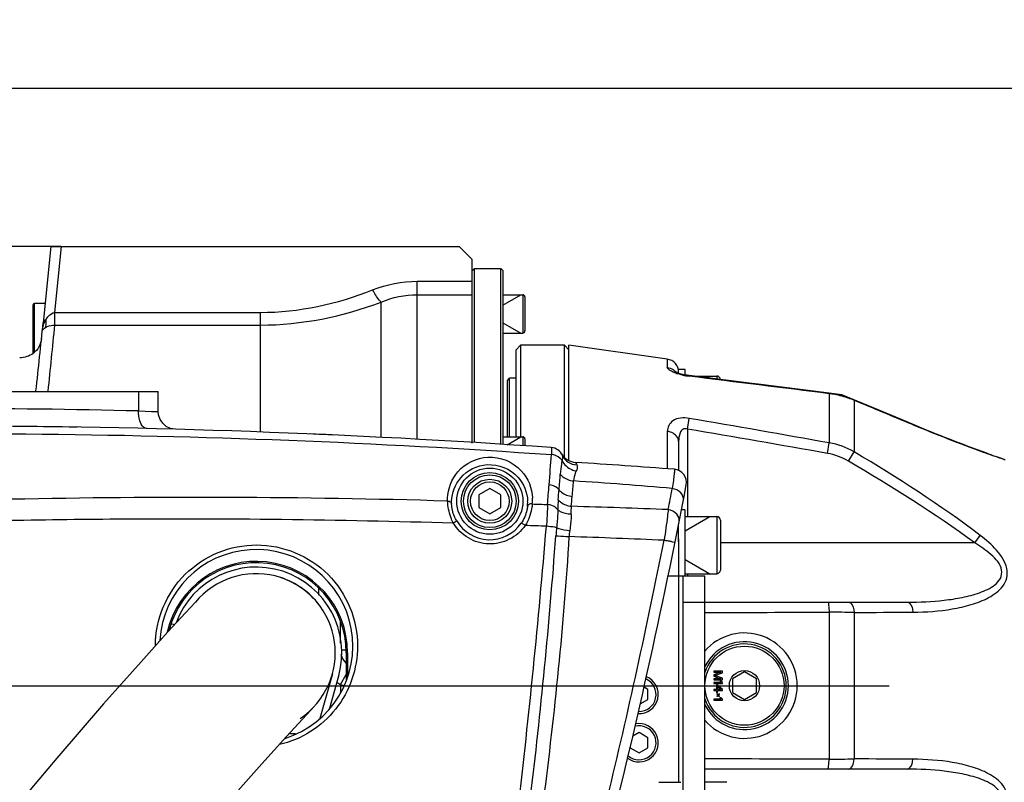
# Model space of a CAD drawing. Header units: millimetres. Extents: x 0 to 11890, y 0 to 8410.
# Tile 121 of 130: x 6843 to 7067, y 5982 to 6156. Entities that reach past the tile are written whole.
import ezdxf

# ---------------------------------------------------------------- set-up
doc = ezdxf.new("R2010")
doc.units = ezdxf.units.MM
doc.header["$LTSCALE"] = 653.95
doc.linetypes.add('CENTER', pattern=[0.6, 0.375, -0.075, 0.075, -0.075])
doc.layers.get('0').update_dxf_attribs({"linetype": 'CONTINUOUS'})
for name, color, linetype in [('204101000064_DXF_AXIS', 7, 'CONTINUOUS'), ('304102000018DXF_CONTINUOUS_LINE', 7, 'CONTINUOUS'), ('304102000019DXF_CONTINUOUS_LINE', 7, 'CONTINUOUS'), ('304102000094DXF_CONTINUOUS_LINE', 7, 'CONTINUOUS'), ('304104000095DXF_CONTINUOUS_LINE', 7, 'CONTINUOUS'), ('304104000569DXF_CONTINUOUS_LINE', 7, 'CONTINUOUS'), ('304104000634DXF_CONTINUOUS_LINE', 7, 'CONTINUOUS'), ('304104000734DXF_CONTINUOUS_LINE', 7, 'CONTINUOUS'), ('304105000090DXF_CONTINUOUS_LINE', 7, 'CONTINUOUS'), ('304105000409DXF_CONTINUOUS_LINE', 7, 'CONTINUOUS'), ('304109000016DXF_CONTINUOUS_LINE', 7, 'CONTINUOUS'), ('501023000062DXF_CONTINUOUS_LINE', 7, 'CONTINUOUS'), ('501023000067DXF_CONTINUOUS_LINE', 7, 'CONTINUOUS'), ('501023000089DXF_CONTINUOUS_LINE', 7, 'CONTINUOUS'), ('501023000104DXF_CONTINUOUS_LINE', 7, 'CONTINUOUS'), ('504001000008DXF_CONTINUOUS_LINE', 7, 'CONTINUOUS'), ('504021000002DXF_CONTINUOUS_LINE', 7, 'CONTINUOUS'), ('604007000009DXF_CONTINUOUS_LINE', 7, 'CONTINUOUS'), ('626001000001DXF_CONTINUOUS_LINE', 7, 'CONTINUOUS'), ('JISHUZILIAO_DXF_DIMENSION', 7, 'CONTINUOUS'), ('R12-1700-BENDXF_CONTINUOUS_LINE', 7, 'CONTINUOUS'), ('R12-1700-XIADXF_CONTINUOUS_LINE', 7, 'CONTINUOUS')]:
    doc.layers.add(name, color=color, linetype=linetype)
doc.styles.get("Standard").update_dxf_attribs({"font": 'txt', "width": 0.7})
doc.dimstyles.new('DIMSTYLE_10', dxfattribs={"dimtxt": 85, "dimasz": 60, "dimexe": 1, "dimexo": 0, "dimgap": 2.125, "dimtad": 0, "dimtih": 1, "dimtoh": 1, "dimdec": 1, "dimdsep": 46, "dimtxsty": 'Standard', "dimblk": '_FILLED', "dimblk1": '_FILLED', "dimblk2": '_FILLED', "dimcen": 0.09, "dimclrt": 5, "dimazin": 2, "dimtp": 1.2, "dimtm": 1.2, "dimtfac": 1, "dimtdec": 1, "dimtofl": 0, "dimtmove": 0, "dimatfit": 3, "dimldrblk": '_FILLED', "dimfxl": 1, "dimtolj": 1, "dimarcsym": 0})
doc.dimstyles.new('DIMSTYLE_13', dxfattribs={"dimtxt": 85, "dimasz": 60, "dimexe": 1, "dimexo": 0, "dimgap": 2.125, "dimtad": 0, "dimtih": 1, "dimtoh": 1, "dimdec": 1, "dimdsep": 46, "dimtxsty": 'Standard', "dimblk": '_FILLED', "dimblk1": '_FILLED', "dimblk2": '_FILLED', "dimcen": 0.09, "dimclrt": 5, "dimazin": 2, "dimtp": 2, "dimtm": 2, "dimtfac": 1, "dimtdec": 1, "dimtofl": 0, "dimtmove": 0, "dimatfit": 3, "dimldrblk": '_FILLED', "dimfxl": 1, "dimtolj": 1, "dimarcsym": 0})
doc.dimstyles.new('DIMSTYLE_14', dxfattribs={"dimtxt": 85, "dimasz": 60, "dimexe": 1, "dimexo": 0, "dimgap": 2.125, "dimtad": 1, "dimdsep": 46, "dimtxsty": 'Standard', "dimblk": '_FILLED', "dimblk1": '_FILLED', "dimblk2": '_FILLED', "dimcen": 0.09, "dimclrt": 5, "dimazin": 2, "dimtp": 0.8, "dimtm": 0.8, "dimtfac": 1, "dimtofl": 0, "dimtmove": 0, "dimatfit": 3, "dimldrblk": '_FILLED', "dimfxl": 1, "dimtolj": 1, "dimarcsym": 0})
doc.dimstyles.new('DIMSTYLE_15', dxfattribs={"dimtxt": 85, "dimasz": 60, "dimexe": 1, "dimexo": 0, "dimgap": 2.125, "dimtad": 1, "dimdsep": 46, "dimtxsty": 'Standard', "dimblk": '_FILLED', "dimblk1": '_FILLED', "dimblk2": '_FILLED', "dimcen": 0.09, "dimclrt": 5, "dimazin": 2, "dimtp": 1.2, "dimtm": 1.2, "dimtfac": 1, "dimtofl": 0, "dimtmove": 0, "dimatfit": 3, "dimldrblk": '_FILLED', "dimfxl": 1, "dimtolj": 1, "dimarcsym": 0})
doc.dimstyles.new('DIMSTYLE_16', dxfattribs={"dimtxt": 85, "dimasz": 60, "dimexe": 1, "dimexo": 0, "dimgap": 2.125, "dimtad": 1, "dimdec": 1, "dimdsep": 46, "dimtxsty": 'Standard', "dimblk": '_FILLED', "dimblk1": '_FILLED', "dimblk2": '_FILLED', "dimcen": 0.09, "dimclrt": 5, "dimazin": 2, "dimtp": 2, "dimtm": 2, "dimtfac": 1, "dimtdec": 1, "dimtofl": 0, "dimtmove": 0, "dimatfit": 3, "dimldrblk": '_FILLED', "dimfxl": 1, "dimtolj": 1, "dimarcsym": 0})

# ---------------------------------------------------------------- blocks, each defined once
blk = doc.blocks.new('*D16')
at = {"layer": 'JISHUZILIAO_DXF_DIMENSION', "color": 2, "linetype": 'Continuous', "transparency": 16777216}
blk.add_line((8315.8, 5042.3), (8315.8, 6825), dxfattribs=at)
blk = doc.blocks.new('_FILLED')
at = {"color": 0, "linetype": 'ByBlock'}
blk.add_solid([(0, 0), (-1, 0.1667), (-1, -0.1667)], dxfattribs=at)
blk = doc.blocks.new('*D25')
at = {"layer": 'JISHUZILIAO_DXF_DIMENSION', "color": 2, "linetype": 'Continuous', "transparency": 16777216}
blk.add_line((6713.72, 6644.39), (8833.8, 6644.39), dxfattribs=at)
blk = doc.blocks.new('*D29')
at = {"layer": 'JISHUZILIAO_DXF_DIMENSION', "color": 2, "linetype": 'Continuous', "transparency": 16777216}
for p, q in [((6852.12, 6104.3), (5782.02, 6104.3)), ((5792.02, 6104.3), (5792.02, 5345.8)), ((5792.02, 4587.3), (5792.02, 5345.8)), ((6391.87, 4587.3), (5782.02, 4587.3))]:
    blk.add_line(p, q, dxfattribs=at)
at = {"layer": 'JISHUZILIAO_DXF_DIMENSION', "color": 2, "linetype": 'Continuous', "transparency": 16777216, "xscale": 60, "yscale": 60, "zscale": 60}
for p, rotation in [((5792.02, 6104.3), 90), ((5792.02, 4587.3), 270)]:
    blk.add_blockref('_FILLED', p, dxfattribs=dict(at, rotation=rotation))
blk = doc.blocks.new('*D30')
at = {"layer": 'JISHUZILIAO_DXF_DIMENSION', "color": 2, "linetype": 'Continuous', "transparency": 16777216}
for p, q in [((6713.72, 6644.39), (9410.99, 6644.39)), ((9400.99, 6644.39), (9400.99, 5077.9)), ((9400.99, 3511.42), (9400.99, 5077.9)), ((7034.91, 3511.42), (9410.99, 3511.42))]:
    blk.add_line(p, q, dxfattribs=at)
at = {"layer": 'JISHUZILIAO_DXF_DIMENSION', "color": 2, "linetype": 'Continuous', "transparency": 16777216, "xscale": 60, "yscale": 60, "zscale": 60}
for p, rotation in [((9400.99, 6644.39), 90), ((9400.99, 3511.42), 270)]:
    blk.add_blockref('_FILLED', p, dxfattribs=dict(at, rotation=rotation))
blk = doc.blocks.new('*D32')
at = {"layer": 'JISHUZILIAO_DXF_DIMENSION', "color": 2, "linetype": 'Continuous', "transparency": 16777216}
for p, q in [((6713.72, 5842.3), (6713.72, 6150.34)), ((7531.22, 6004.3), (7531.22, 6150.34)), ((6713.72, 6140.34), (7122.47, 6140.34)), ((7531.22, 6140.34), (7122.47, 6140.34))]:
    blk.add_line(p, q, dxfattribs=at)
at = {"layer": 'JISHUZILIAO_DXF_DIMENSION', "color": 2, "linetype": 'Continuous', "transparency": 16777216, "xscale": 60, "yscale": 60, "zscale": 60, "rotation": 180}
blk.add_blockref('_FILLED', (6713.72, 6140.34), dxfattribs=at)
at = {"layer": 'JISHUZILIAO_DXF_DIMENSION', "color": 2, "linetype": 'Continuous', "transparency": 16777216, "xscale": 60, "yscale": 60, "zscale": 60}
blk.add_blockref('_FILLED', (7531.22, 6140.34), dxfattribs=at)

msp = doc.modelspace()

# ---------------------------------------------------------------- linework, layer by layer
at = {"color": 2, "linetype": 'Continuous'}
msp.add_arc((6713.715, 5042.3), 1602.087, 295, 180, dxfattribs=at)
at = {"layer": '204101000064_DXF_AXIS', "color": 7, "linetype": 'CENTER'}
msp.add_line((6795.436, 6004.3), (7510.033, 6004.3), dxfattribs=at)
at = {"layer": '304102000018DXF_CONTINUOUS_LINE', "color": 7, "linetype": 'Continuous'}
for p, q in [((6807.715, 6071.3), (6874.213, 6071.3)), ((6874.213, 6066.678), (6874.213, 6071.3)), ((6966.07, 6057.064), (6966.088, 6057.034))]:
    msp.add_line(p, q, dxfattribs=at)
at = {"layer": '304102000018DXF_CONTINUOUS_LINE', "color": 9, "linetype": 'Continuous'}
for p, q in [((6869.713, 6071.3), (6869.713, 6066.845)), ((6869.713, 6066.845), (6871.192, 6066.792)), ((6869.713, 6066.845), (6874.213, 6066.678))]:
    msp.add_line(p, q, dxfattribs=at)
msp.add_lwpolyline([(6871.192, 6066.792), (6873.345, 6066.712), (6873.951, 6066.689)], dxfattribs=at)
at = {"layer": '304102000018DXF_CONTINUOUS_LINE', "color": 7, "linetype": 'Continuous'}
msp.add_lwpolyline([(6878.099, 6062.68), (6877.024, 6062.859), (6876.038, 6063.321), (6875.213, 6064.033), (6874.61, 6064.94), (6874.275, 6065.977), (6874.213, 6066.678)], dxfattribs=at)
at = {"layer": '304102000018DXF_CONTINUOUS_LINE', "color": 9, "linetype": 'Continuous'}
for radius in [7.534, 6.534]:
    msp.add_circle((6949.715, 6046.3), radius, dxfattribs=at)
for centre, radius, start, end in [((6821.688, 4063.358), 2004.062, 88.626847, 89.914627), ((4967.52, 6208.317), 2001.968, 355.46511, 355.662989), ((6332.925, 6101.608), 634.754, 355.237517, 355.557624), ((4963.361, 6208.665), 2006.141, 355.336055, 355.4646), ((6634.137, 6077.686), 335.714, 354.82302, 355.4264), ((6897.66, 4962.873), 1090.365, 85.075293, 86.26007), ((6328.312, 6101.984), 639.382, 355.03362, 355.238256), ((5645.454, 6304.531), 1369.814, 349.052261, 349.257917), ((6882.481, 4060.756), 1986.414, 88.337767, 91.20406), ((6949.692, 6045.987), 8.645, 354.38523, 2.07064), ((6949.701, 6046.666), 9.736, 354.18861, 1.83984), ((6634.382, 6077.656), 335.468, 354.43705, 354.82432), ((6915.913, 4184.389), 1861.483, 87.708576, 88.388268), ((6949.682, 6046.282), 8.743, 210.73134, 325.27626), ((4920.692, 6211.849), 2049.082, 353.393224, 355.205623), ((6887.08, 4050.1), 1991.927, 87.827096, 87.965694), ((7022.577, 6034.198), 57.97, 173.96143, 175.80748), ((6979.706, 6037.392), 11.993, 169.50711, 175.92705), ((5619.263, 6138.654), 1349.227, 353.180797, 355.740242), ((6873.024, 3295.921), 2743.958, 87.568739, 88.02181), ((5447.912, 6345.597), 1572.018, 346.507165, 348.694171)]:
    msp.add_arc(centre, radius, start, end, dxfattribs=at)
at = {"layer": '304102000018DXF_CONTINUOUS_LINE', "color": 7, "linetype": 'Continuous'}
for centre, radius, start, end in [((6823.689, 4063.42), 2000, 85.985482, 89.914646), ((6963.497, 6055.52), 3, 24.3279, 85.98548), ((6969.499, 6059.123), 4, 211.47582, 266.44174), ((6876.156, 4558.022), 1500, 85.580469, 86.441741), ((6991.513, 6050.571), 3, 349.1041, 85.58047), ((5521.501, 6333.542), 1500, 345.790405, 349.104098), ((6896.515, 6013.3), 22, 287.37609, 176.60333)]:
    msp.add_arc(centre, radius, start, end, dxfattribs=at)
at = {"layer": '304102000018DXF_CONTINUOUS_LINE', "color": 9, "linetype": 'Continuous'}
for points, knots in [([(6871.617, 6062.846), (6871.345, 6062.852), (6870.529, 6063.27), (6869.856, 6064.798), (6869.7, 6066.103), (6869.713, 6066.845)], [0, 0, 0, 0, 0.1719927, 0.531243, 1, 1, 1, 1]), ([(6804.006, 6061.595), (6817.341, 6061.742), (6870.623, 6061.792), (6923.906, 6059.698), (6963.755, 6056.922)], [0, 0, 0, 0, 0.2502852, 1, 1, 1, 1]), ([(6963.707, 6058.513), (6963.745, 6058.51), (6963.741, 6058.304), (6963.778, 6058.058), (6963.766, 6057.528), (6963.761, 6057.147), (6963.755, 6056.922)], [0, 0, 0, 0, 0.0703768, 0.2638369, 0.5773747, 1, 1, 1, 1]), ([(6966.161, 6055.558), (6966.05, 6055.742), (6965.438, 6056.471), (6964.476, 6056.84), (6963.755, 6056.922)], [0, 0, 0, 0, 0.2288517, 1, 1, 1, 1]), ([(6966.231, 6056.756), (6966.511, 6056.138), (6967.456, 6055.03), (6968.84, 6054.598), (6969.533, 6054.564)], [0, 0, 0, 0, 0.4944713, 1, 1, 1, 1]), ([(6966.231, 6056.756), (6966.24, 6056.737), (6966.254, 6056.694), (6966.263, 6056.65), (6966.266, 6056.626)], [0, 0, 0, 0, 0.465903, 1, 1, 1, 1]), ([(6940.101, 6046.972), (6940.171, 6049.137), (6941.998, 6053.914), (6949.419, 6057.569), (6957.343, 6054.336), (6959.359, 6049.229), (6959.432, 6046.979)], [0, 0, 0, 0, 0.2237064, 0.4842983, 0.7674031, 1, 1, 1, 1]), ([(6941.013, 6046.3), (6941.081, 6048.197), (6942.695, 6052.418), (6949.309, 6055.734), (6956.451, 6052.851), (6958.259, 6048.281), (6958.331, 6046.3)], [0, 0, 0, 0, 0.2198646, 0.4811377, 0.7703597, 1, 1, 1, 1]), ([(6966.161, 6055.558), (6966.12, 6055.314), (6965.954, 6054.281), (6965.834, 6053.24), (6965.772, 6052.442)], [0, 0, 0, 0, 0.2359603, 1, 1, 1, 1]), ([(6966.266, 6056.626), (6966.275, 6056.564), (6966.287, 6056.204), (6966.224, 6055.846), (6966.161, 6055.558)], [0, 0, 0, 0, 0.1765748, 1, 1, 1, 1]), ([(6966.161, 6055.558), (6966.585, 6054.642), (6967.727, 6053.624), (6969.041, 6053.25), (6969.39, 6053.192)], [0, 0, 0, 0, 0.7403602, 1, 1, 1, 1]), ([(6969.251, 6055.13), (6969.201, 6055.133), (6969.45, 6054.804), (6969.462, 6054.708), (6969.533, 6054.564)], [0, 0, 0, 0, 0.2390976, 1, 1, 1, 1]), ([(6969.533, 6054.564), (6969.576, 6054.478), (6969.701, 6054.016), (6969.545, 6053.531), (6969.39, 6053.192)], [0, 0, 0, 0, 0.205272, 1, 1, 1, 1]), ([(6965.772, 6052.442), (6965.934, 6052.236), (6966.756, 6051.43), (6967.909, 6051.019), (6968.782, 6050.916)], [0, 0, 0, 0, 0.2300872, 1, 1, 1, 1]), ([(6969.39, 6053.192), (6969.317, 6053.033), (6969.016, 6052.306), (6968.847, 6051.526), (6968.782, 6050.916)], [0, 0, 0, 0, 0.2213855, 1, 1, 1, 1]), ([(6991.744, 6053.562), (6991.77, 6053.56), (6991.765, 6053.415), (6991.773, 6053.241), (6991.738, 6052.862), (6991.666, 6052.136), (6991.505, 6050.891), (6991.354, 6049.826), (6991.264, 6049.213)], [0, 0, 0, 0, 0.0178156, 0.0671273, 0.1485081, 0.2612068, 0.5761453, 1, 1, 1, 1]), ([(6965.487, 6048.908), (6965.365, 6049.06), (6964.74, 6049.655), (6963.875, 6049.954), (6963.22, 6050.029)], [0, 0, 0, 0, 0.2289005, 1, 1, 1, 1]), ([(6965.487, 6048.908), (6965.65, 6048.704), (6966.472, 6047.909), (6967.614, 6047.501), (6968.482, 6047.394)], [0, 0, 0, 0, 0.2294755, 1, 1, 1, 1]), ([(6993.788, 6046.54), (6993.899, 6047.111), (6993.276, 6048.524), (6991.985, 6049.071), (6991.264, 6049.213)], [0, 0, 0, 0, 0.4418292, 1, 1, 1, 1]), ([(6941.4, 6041.354), (6941.184, 6041.772), (6940.487, 6043.351), (6940.147, 6045.081), (6940.102, 6046.334)], [0, 0, 0, 0, 0.2725918, 1, 1, 1, 1]), ([(6940.102, 6046.334), (6940.216, 6046.329), (6940.582, 6046.282), (6940.984, 6045.992), (6941.011, 6045.73)], [0, 0, 0, 0, 0.3024853, 1, 1, 1, 1]), ([(6942.166, 6041.814), (6941.973, 6042.14), (6941.352, 6043.363), (6941.041, 6044.74), (6941.011, 6045.73)], [0, 0, 0, 0, 0.2771718, 1, 1, 1, 1]), ([(6959.387, 6045.68), (6959.355, 6045.302), (6959.123, 6043.592), (6958.49, 6041.93), (6957.79, 6040.781)], [0, 0, 0, 0, 0.2197772, 1, 1, 1, 1]), ([(6959.387, 6045.68), (6959.26, 6045.696), (6958.848, 6045.708), (6958.345, 6045.433), (6958.295, 6045.141)], [0, 0, 0, 0, 0.3018132, 1, 1, 1, 1]), ([(6962.859, 6045.543), (6962.848, 6045.181), (6962.784, 6043.528), (6962.689, 6041.877), (6962.604, 6040.587)], [0, 0, 0, 0, 0.2186387, 1, 1, 1, 1]), ([(6965.186, 6044.373), (6965.066, 6044.531), (6964.433, 6045.157), (6963.537, 6045.464), (6962.859, 6045.543)], [0, 0, 0, 0, 0.2255468, 1, 1, 1, 1]), ([(6965.294, 6046.632), (6965.457, 6046.432), (6966.278, 6045.65), (6967.409, 6045.247), (6968.269, 6045.136)], [0, 0, 0, 0, 0.2292489, 1, 1, 1, 1]), ([(6958.295, 6045.141), (6958.266, 6044.848), (6958.054, 6043.491), (6957.483, 6042.187), (6956.868, 6041.301)], [0, 0, 0, 0, 0.2146589, 1, 1, 1, 1]), ([(6965.186, 6044.373), (6965.187, 6044.062), (6965.158, 6042.7), (6965.046, 6041.34), (6964.929, 6040.296)], [0, 0, 0, 0, 0.2285679, 1, 1, 1, 1]), ([(6965.186, 6044.373), (6965.348, 6044.223), (6966.247, 6043.626), (6967.356, 6043.443), (6968.201, 6043.422)], [0, 0, 0, 0, 0.2075816, 1, 1, 1, 1]), ([(6968.201, 6043.422), (6968.219, 6043.12), (6968.238, 6041.831), (6968.092, 6040.544), (6967.913, 6039.576)], [0, 0, 0, 0, 0.2355412, 1, 1, 1, 1]), ([(6990.339, 6044.384), (6990.288, 6043.881), (6990.027, 6041.55), (6989.702, 6039.227), (6989.425, 6037.409)], [0, 0, 0, 0, 0.2157207, 1, 1, 1, 1]), ([(6992.846, 6041.749), (6992.957, 6042.309), (6992.327, 6043.702), (6991.055, 6044.237), (6990.339, 6044.384)], [0, 0, 0, 0, 0.4385023, 1, 1, 1, 1]), ([(6837.094, 6041.887), (6845.796, 6042.068), (6880.564, 6042.564), (6915.345, 6042.161), (6941.4, 6041.354)], [0, 0, 0, 0, 0.2503212, 1, 1, 1, 1]), ([(6941.4, 6041.354), (6941.497, 6041.413), (6941.751, 6041.569), (6942.017, 6041.706), (6942.166, 6041.814)], [0, 0, 0, 0, 0.381465, 1, 1, 1, 1]), ([(6957.79, 6040.781), (6956.876, 6039.462), (6954.339, 6037.248), (6949.439, 6036.178), (6944.612, 6037.575), (6942.223, 6039.968), (6941.4, 6041.354)], [0, 0, 0, 0, 0.2495038, 0.4990749, 0.7492357, 1, 1, 1, 1]), ([(6957.79, 6040.781), (6957.591, 6040.92), (6957.31, 6041.119), (6957.019, 6041.249), (6956.895, 6041.321), (6956.868, 6041.301)], [0, 0, 0, 0, 0.6855141, 0.9065943, 1, 1, 1, 1]), ([(6964.929, 6040.296), (6964.79, 6040.324), (6964.019, 6040.45), (6963.242, 6040.53), (6962.604, 6040.587)], [0, 0, 0, 0, 0.1808586, 1, 1, 1, 1]), ([(6964.929, 6040.296), (6965.102, 6040.221), (6966.074, 6039.891), (6967.087, 6039.703), (6967.913, 6039.576)], [0, 0, 0, 0, 0.18426, 1, 1, 1, 1]), ([(6964.762, 6038.436), (6964.943, 6038.422), (6965.936, 6038.353), (6966.93, 6038.292), (6967.743, 6038.244)], [0, 0, 0, 0, 0.1817102, 1, 1, 1, 1]), ([(6991.87, 6036.869), (6991.882, 6036.929), (6991.487, 6036.898), (6991.145, 6037.09), (6990.31, 6037.21), (6989.747, 6037.343), (6989.425, 6037.409)], [0, 0, 0, 0, 0.0733732, 0.2837942, 0.6057551, 1, 1, 1, 1]), ([(6873.569, 6013.413), (6873.583, 6016.406), (6874.805, 6022.449), (6879.945, 6030.072), (6887.605, 6035.163), (6896.628, 6036.938), (6905.648, 6035.128), (6913.294, 6029.999), (6918.4, 6022.347), (6919.594, 6016.298), (6919.594, 6013.307)], [0, 0, 0, 0, 0.1251261, 0.250121, 0.374999, 0.49986, 0.6248038, 0.7498601, 0.8749485, 1, 1, 1, 1]), ([(6919.594, 6013.307), (6919.594, 6008.257), (6916.066, 5997.859), (6906.754, 5992.037), (6901.843, 5990.884)], [0, 0, 0, 0, 0.5002752, 1, 1, 1, 1])]:
    msp.add_open_spline(points, degree=3, knots=knots, dxfattribs=at)
for points in [[(6940.102, 6046.334), (6940.095, 6046.546), (6940.087, 6046.759), (6940.112, 6046.97)], [(6941.011, 6045.73), (6941.006, 6045.919), (6941, 6046.11), (6941.022, 6046.298)], [(6959.387, 6045.68), (6960.544, 6045.635), (6961.702, 6045.59), (6962.859, 6045.543)], [(6965.294, 6046.632), (6965.229, 6045.881), (6965.197, 6045.127), (6965.186, 6044.373)], [(6968.269, 6045.136), (6968.173, 6044.573), (6968.167, 6043.993), (6968.201, 6043.422)], [(6967.743, 6038.244), (6966.516, 6018.151), (6964.45, 5998.103), (6961.891, 5978.136)]]:
    msp.add_open_spline(points, degree=3, dxfattribs=at)
at = {"layer": '304102000019DXF_CONTINUOUS_LINE', "color": 7, "linetype": 'Continuous'}
for p, q in [((6849.738, 6104.3), (6847.983, 6086.921)), ((6849.738, 6104.3), (6942.715, 6104.3)), ((6945.715, 6101.3), (6942.715, 6104.3)), ((6945.715, 6059.535), (6945.715, 6101.3)), ((6915.715, 6013.996), (6915.715, 6018.834))]:
    msp.add_line(p, q, dxfattribs=at)
at = {"layer": '304102000019DXF_CONTINUOUS_LINE', "color": 9, "linetype": 'Continuous'}
for p, q in [((6852.124, 6104.3), (6850.609, 6089.291)), ((6933.198, 6060.398), (6933.198, 6096.37)), ((6933.198, 6096.37), (6945.715, 6096.37)), ((6933.198, 6093.312), (6945.715, 6093.312)), ((6924.958, 6060.854), (6924.958, 6091.649)), ((6850.609, 6089.291), (6897.49, 6089.291)), ((6897.49, 6062.04), (6897.49, 6089.291)), ((6850.665, 6086.405), (6897.49, 6086.405)), ((6910.715, 6026.511), (6910.715, 6024.877)), ((6915.999, 6012.462), (6916.966, 6012.462)), ((6915.733, 6004.539), (6917.015, 6006.877))]:
    msp.add_line(p, q, dxfattribs=at)
at = {"layer": '304102000019DXF_CONTINUOUS_LINE', "color": 7, "linetype": 'Continuous'}
for centre, radius, start, end in [((2371.594, 6547.276), 4500, 353.929615, 354.128309), ((6823.689, 4063.42), 2000, 89.082501, 89.914583), ((6823.689, 4063.42), 2000, 87.406887, 87.561487), ((6963.497, 6055.52), 3, 60.66977, 65.86474), ((6920.215, 6012.462), 4.5, 192.51698, 224.12944)]:
    msp.add_arc(centre, radius, start, end, dxfattribs=at)
at = {"layer": '304102000019DXF_CONTINUOUS_LINE', "color": 9, "linetype": 'Continuous'}
for centre, radius, start, end in [((2061.258, 6565.609), 4813.32, 354.106285, 354.286282), ((6920.087, 6012.925), 9.449, 236.51515, 242.56129), ((7709.661, 5972.565), 794.572, 177.693741, 177.83681), ((6944.474, 6138.51), 137.019, 257.89177, 258.23942)]:
    msp.add_arc(centre, radius, start, end, dxfattribs=at)
for points in [[(6923.035, 6094.414), (6926.241, 6095.687), (6929.748, 6096.37), (6933.198, 6096.37)], [(6897.49, 6089.291), (6906.175, 6089.291), (6914.963, 6091.211), (6923.035, 6094.414)], [(6924.958, 6091.649), (6927.544, 6092.727), (6930.396, 6093.312), (6933.198, 6093.312)], [(6897.49, 6086.405), (6906.812, 6086.405), (6916.243, 6088.342), (6924.958, 6091.649)], [(6848.636, 6087.654), (6848.799, 6087.934), (6848.994, 6088.199), (6849.219, 6088.434)], [(6849.219, 6088.434), (6849.595, 6088.827), (6850.079, 6089.164), (6850.609, 6089.29)], [(6847.778, 6084.92), (6847.859, 6085.705), (6848.061, 6086.491), (6848.399, 6087.205)], [(6847.778, 6084.92), (6847.82, 6085.326), (6848.184, 6085.677), (6848.538, 6085.879)], [(6848.636, 6087.654), (6848.34, 6087.515), (6848.017, 6087.248), (6847.983, 6086.922)], [(6848.538, 6085.879), (6848.662, 6086.236), (6848.703, 6086.624), (6848.697, 6087.001)]]:
    msp.add_open_spline(points, degree=3, dxfattribs=at)
for points, knots in [([(6924.958, 6091.649), (6924.803, 6091.779), (6924.031, 6092.606), (6923.467, 6093.597), (6923.035, 6094.414)], [0, 0, 0, 0, 0.1786109, 1, 1, 1, 1]), ([(6850.665, 6086.405), (6850.659, 6086.58), (6850.635, 6087.542), (6850.62, 6088.504), (6850.609, 6089.291)], [0, 0, 0, 0, 0.181629, 1, 1, 1, 1]), ([(6848.399, 6087.205), (6848.435, 6087.282), (6848.512, 6087.435), (6848.597, 6087.583), (6848.642, 6087.656)], [0, 0, 0, 0, 0.5003893, 1, 1, 1, 1]), ([(6848.538, 6085.879), (6848.665, 6085.952), (6849.332, 6086.263), (6850.077, 6086.377), (6850.665, 6086.405)], [0, 0, 0, 0, 0.1988262, 1, 1, 1, 1]), ([(6848.697, 6087.001), (6848.695, 6087.109), (6848.683, 6087.329), (6848.656, 6087.547), (6848.639, 6087.659)], [0, 0, 0, 0, 0.4883406, 1, 1, 1, 1])]:
    msp.add_open_spline(points, degree=3, knots=knots, dxfattribs=at)
at = {"layer": '304102000019DXF_CONTINUOUS_LINE', "color": 7, "linetype": 'Continuous'}
for points in [[(6847.609, 6083.283), (6847.478, 6082.021), (6846.756, 6080.731), (6845.744, 6079.967)], [(6845.744, 6079.967), (6844.877, 6079.313), (6843.735, 6078.95), (6842.649, 6078.95)]]:
    msp.add_open_spline(points, degree=3, dxfattribs=at)
at = {"layer": '304102000094DXF_CONTINUOUS_LINE', "color": 7, "linetype": 'Continuous'}
for p, q in [((6990.133, 6078.649), (6967.715, 6081.8)), ((6967.715, 6055.587), (6967.715, 6081.798)), ((6992.715, 6075.551), (6992.715, 6075.421)), ((6995.087, 6074.894), (6994.188, 6075.038)), ((7017.17, 6072.132), (6995.087, 6074.894)), ((7026.978, 6070.902), (7010.185, 6073.006)), ((7029.889, 6070.537), (7022.239, 6071.496)), ((7029.889, 6070.537), (7029.905, 6070.533)), ((7035.971, 6068.004), (7029.906, 6070.533)), ((7037.08, 6067.541), (7032.577, 6069.42)), ((7045.978, 6063.816), (7041.777, 6065.577)), ((7048.618, 6062.719), (7045.978, 6063.816)), ((6992.715, 6059.875), (6992.715, 6053.318)), ((7066.884, 6055.776), (7065.833, 6056.145)), ((6992.715, 6037.764), (6992.715, 6029.3)), ((6998.715, 6023.3), (7044.817, 6023.3)), ((7044.817, 5985.3), (6998.715, 5985.3))]:
    msp.add_line(p, q, dxfattribs=at)
at = {"layer": '304102000094DXF_CONTINUOUS_LINE', "color": 9, "linetype": 'Continuous'}
for p, q in [((6990.133, 6078.649), (6990.133, 6076.775)), ((6995.133, 6074.76), (6995.087, 6074.894)), ((7027.022, 6070.781), (7026.978, 6070.902)), ((7027.022, 6070.781), (7027.022, 6059.573)), ((7032.691, 6069.268), (7032.577, 6069.42)), ((7032.691, 6069.268), (7032.691, 6057.546)), ((6994.715, 6062.709), (6995.133, 6065.165)), ((7046.085, 6063.686), (7045.948, 6063.743)), ((7046.085, 6063.686), (7045.978, 6063.816)), ((6990.133, 6062.188), (6990.133, 6053.683)), ((6994.715, 6062.709), (6994.715, 6042.8)), ((7026.605, 6057.198), (7027.022, 6059.573)), ((7031.423, 6055.401), (7032.691, 6057.546)), ((7066.626, 6055.844), (7066.385, 6055.927)), ((7060.137, 6036.8), (7002.215, 6036.8)), ((7060.137, 6036.8), (7061.405, 6038.519)), ((6994.715, 6029.8), (6994.715, 6029.3)), ((7027.022, 6021.018), (7027.022, 5987.581)), ((7032.691, 6020.971), (7032.691, 5987.628))]:
    msp.add_line(p, q, dxfattribs=at)
at = {"layer": '304102000094DXF_CONTINUOUS_LINE', "color": 7, "linetype": 'Continuous'}
for points in [[(6995.087, 6074.894), (6994.225, 6075.029), (6993.274, 6075.246), (6992.531, 6075.479), (6992.051, 6075.678), (6991.928, 6075.741)], [(7032.577, 6069.42), (7031.163, 6069.951), (7028.574, 6070.642), (7026.978, 6070.902)], [(7045.978, 6063.816), (7042.196, 6065.402), (7035.971, 6068.004)], [(7065.833, 6056.145), (7064.361, 6056.668), (7062.56, 6057.318), (7060.443, 6058.096), (7057.98, 6059.02), (7055.152, 6060.106), (7052.002, 6061.348), (7048.618, 6062.719)]]:
    msp.add_lwpolyline(points, dxfattribs=at)
for centre, radius, start, end in [((6989.715, 6075.678), 3, 0, 82), ((7007.715, 6004.3), 12, 220.95331, 139.04863)]:
    msp.add_arc(centre, radius, start, end, dxfattribs=at)
at = {"layer": '304102000094DXF_CONTINUOUS_LINE', "color": 9, "linetype": 'Continuous'}
for centre, radius, start, end in [((6997.124, 6090.802), 16.166, 257.47923, 262.9252), ((7024.255, 6048.91), 22.046, 80.57344, 82.79039), ((7024.307, 6049.19), 21.761, 71.72135, 80.58583), ((7024.437, 6049.613), 21.318, 69.45556, 71.69638), ((7024.506, 6049.799), 21.12, 67.19871, 69.45551), ((4795.647, 682.957), 5832.385, 67.3048089, 67.4458975), ((6109.783, 922.638), 5218.182, 79.876093, 80.23158), ((6033.657, 406.497), 5737.28, 80.0336706, 80.3568546), ((7024.906, 5416.179), 604.842, 89.262535, 89.799562), ((7024.906, 6592.42), 604.843, 270.200439, 270.737464)]:
    msp.add_arc(centre, radius, start, end, dxfattribs=at)
for points, knots in [([(6992.25, 6075.399), (6991.702, 6075.583), (6990.974, 6075.873), (6990.133, 6076.493), (6990.133, 6076.775)], [0, 0, 0, 0, 0.671695, 1, 1, 1, 1]), ([(6995.133, 6065.165), (6993.878, 6065.381), (6991.352, 6065.344), (6990.133, 6063.08), (6990.133, 6062.188)], [0, 0, 0, 0, 0.58804, 1, 1, 1, 1]), ([(7066.385, 6055.927), (7064.976, 6056.415), (7058.145, 6058.828), (7051.392, 6061.466), (7046.085, 6063.686)], [0, 0, 0, 0, 0.2058367, 1, 1, 1, 1]), ([(6992.715, 6059.875), (6992.715, 6060.736), (6991.651, 6061.893), (6990.48, 6062.15), (6990.133, 6062.188)], [0, 0, 0, 0, 0.7118905, 1, 1, 1, 1]), ([(6994.715, 6062.709), (6994.387, 6062.849), (6993.556, 6062.797), (6992.814, 6061.546), (6992.715, 6060.541), (6992.715, 6059.875)], [0, 0, 0, 0, 0.2638554, 0.5078396, 1, 1, 1, 1]), ([(7067.093, 6055.684), (7067.02, 6055.708), (7066.865, 6055.762), (7066.71, 6055.815), (7066.626, 6055.844)], [0, 0, 0, 0, 0.465671, 1, 1, 1, 1]), ([(7044.816, 6023.3), (7047.616, 6023.3), (7051.806, 6023.495), (7057.294, 6024.328), (7061.228, 6025.346), (7064.288, 6026.715), (7066.173, 6028.625), (7066.535, 6031.528), (7063.784, 6034.405), (7061.431, 6036.019), (7060.137, 6036.8)], [0, 0, 0, 0, 0.2528982, 0.3777866, 0.5006916, 0.6194816, 0.6766513, 0.7343393, 0.8635486, 1, 1, 1, 1]), ([(7046.085, 6021.043), (7049.075, 6021.061), (7053.547, 6021.372), (7059.321, 6022.646), (7063.336, 6024.161), (7066.316, 6026.25), (7067.629, 6028.82), (7067.567, 6031.937), (7065.187, 6035.393), (7062.735, 6037.508), (7061.405, 6038.519)], [0, 0, 0, 0, 0.2502203, 0.3730669, 0.4932334, 0.609094, 0.6667716, 0.7273834, 0.8602277, 1, 1, 1, 1]), ([(7026.605, 6023.3), (7026.835, 6023.299), (7026.884, 6022.128), (7027.003, 6021.567), (7027.022, 6021.018)], [0, 0, 0, 0, 0.2951288, 1, 1, 1, 1]), ([(7031.423, 6023.3), (7031.577, 6023.3), (7032.469, 6022.846), (7032.614, 6021.74), (7032.691, 6020.971)], [0, 0, 0, 0, 0.1658303, 1, 1, 1, 1]), ([(7044.817, 6023.3), (7044.968, 6023.3), (7045.842, 6022.869), (7046.001, 6021.791), (7046.085, 6021.043)], [0, 0, 0, 0, 0.1673391, 1, 1, 1, 1]), ([(7026.605, 5985.3), (7026.835, 5985.3), (7026.884, 5986.471), (7027.003, 5987.032), (7027.022, 5987.581)], [0, 0, 0, 0, 0.2951229, 1, 1, 1, 1]), ([(7031.423, 5985.3), (7031.577, 5985.3), (7032.469, 5985.753), (7032.614, 5986.859), (7032.691, 5987.628)], [0, 0, 0, 0, 0.1658306, 1, 1, 1, 1]), ([(7044.817, 5985.3), (7044.968, 5985.3), (7045.842, 5985.73), (7046.001, 5986.808), (7046.085, 5987.556)], [0, 0, 0, 0, 0.167339, 1, 1, 1, 1]), ([(7061.405, 5970.08), (7062.735, 5971.091), (7065.188, 5973.207), (7067.57, 5976.665), (7067.627, 5979.782), (7066.315, 5982.352), (7063.333, 5984.438), (7059.32, 5985.953), (7053.546, 5987.227), (7049.075, 5987.538), (7046.085, 5987.556)], [0, 0, 0, 0, 0.1398158, 0.2727043, 0.3333137, 0.3910018, 0.5068374, 0.6269814, 0.7498051, 1, 1, 1, 1]), ([(7060.136, 5971.799), (7061.43, 5972.579), (7063.785, 5974.194), (7066.535, 5977.073), (7066.173, 5979.976), (7064.286, 5981.885), (7061.227, 5983.253), (7057.294, 5984.271), (7051.806, 5985.104), (7047.617, 5985.3), (7044.817, 5985.3)], [0, 0, 0, 0, 0.1364823, 0.2657595, 0.3234408, 0.3806056, 0.4993822, 0.6222636, 0.7471313, 1, 1, 1, 1])]:
    msp.add_open_spline(points, degree=3, knots=knots, dxfattribs=at)
for points in [[(6990.133, 6076.775), (6990.6, 6076.711), (6991.063, 6076.532), (6991.45, 6076.265)], [(6991.45, 6076.265), (6991.834, 6076.001), (6992.163, 6075.634), (6992.381, 6075.222)], [(6993.619, 6075.021), (6993.157, 6075.124), (6992.699, 6075.248), (6992.25, 6075.399)], [(7027.022, 6070.781), (7016.393, 6072.11), (7005.763, 6073.436), (6995.133, 6074.76)], [(7032.691, 6057.546), (7030.944, 6058.534), (7029.001, 6059.239), (7027.022, 6059.573)], [(7031.423, 6055.401), (7029.947, 6056.273), (7028.293, 6056.902), (7026.605, 6057.198)], [(7061.405, 6038.519), (7052.266, 6045.47), (7042.535, 6051.636), (7032.691, 6057.546)], [(7060.137, 6036.8), (7050.958, 6043.567), (7041.241, 6049.599), (7031.423, 6055.401)], [(6998.716, 6020.977), (7008.151, 6020.99), (7017.587, 6021.003), (7027.022, 6021.018)], [(7032.691, 6020.971), (7037.156, 6020.993), (7041.62, 6021.016), (7046.085, 6021.043)], [(7027.022, 5987.581), (7017.587, 5987.596), (7008.151, 5987.609), (6998.716, 5987.622)], [(7046.085, 5987.556), (7041.62, 5987.583), (7037.156, 5987.606), (7032.691, 5987.628)]]:
    msp.add_open_spline(points, degree=3, dxfattribs=at)
at = {"layer": '304102000094DXF_CONTINUOUS_LINE', "color": 7, "linetype": 'Continuous'}
for points, knots in [([(7029.706, 6070.405), (7029.736, 6070.444), (7029.788, 6070.506), (7029.87, 6070.539), (7029.902, 6070.535)], [0, 0, 0, 0, 0.5992829, 1, 1, 1, 1]), ([(7066.887, 6055.774), (7065.548, 6056.243), (7058.512, 6058.747), (7051.556, 6061.474), (7045.978, 6063.816)], [0, 0, 0, 0, 0.1899935, 1, 1, 1, 1])]:
    msp.add_open_spline(points, degree=3, knots=knots, dxfattribs=at)
at = {"layer": '304104000095DXF_CONTINUOUS_LINE', "color": 7, "linetype": 'Continuous'}
for p, q in [((6945.715, 6098.8), (6946.215, 6099.3)), ((6946.215, 6059.652), (6946.215, 6099.3)), ((6946.215, 6099.3), (6952.215, 6099.3)), ((6952.215, 6059.261), (6952.215, 6099.3)), ((6952.715, 6098.8), (6952.215, 6099.3)), ((6952.715, 6098.8), (6952.715, 6059.229))]:
    msp.add_line(p, q, dxfattribs=at)
at = {"layer": '304104000569DXF_CONTINUOUS_LINE', "color": 7, "linetype": 'Continuous'}
for p, q in [((7000.715, 6007.6), (7000.715, 6007.35)), ((7002.715, 6007.6), (7000.715, 6007.6)), ((7002.29, 6007.35), (7000.715, 6006.766)), ((7000.715, 6007.35), (7002.29, 6007.35)), ((7002.715, 6007.225), (7002.715, 6007.6)), ((7007.715, 6007.475), (7004.965, 6005.887)), ((7010.465, 6005.887), (7007.715, 6007.475)), ((7000.715, 6006.766), (7000.715, 6006.433)), ((7000.715, 6006.433), (7002.29, 6005.85)), ((7000.715, 6005.85), (7000.715, 6005.6)), ((7002.29, 6005.85), (7000.715, 6005.85)), ((7000.715, 6005.6), (7002.715, 6005.6)), ((7000.928, 6006.6), (7002.715, 6007.225)), ((7002.715, 6005.975), (7000.928, 6006.6)), ((7002.418, 6005.266), (7002.077, 6005.266)), ((7002.077, 6005.266), (7002.375, 6005.016)), ((7002.715, 6005.016), (7002.418, 6005.266)), ((7002.715, 6005.6), (7002.715, 6005.975)), ((7004.965, 6005.887), (7004.965, 6002.712)), ((7010.465, 6002.712), (7010.465, 6005.887)), ((7000.715, 6005.016), (7000.715, 6004.766)), ((7002.375, 6005.016), (7000.715, 6005.016)), ((7000.715, 6004.766), (7002.715, 6004.766)), ((7000.715, 6003.433), (7000.715, 6003.183)), ((7001.311, 6003.433), (7000.715, 6003.433)), ((7000.715, 6003.183), (7001.311, 6003.183)), ((7001.311, 6004.433), (7001.311, 6003.433)), ((7001.567, 6004.433), (7001.311, 6004.433)), ((7001.311, 6003.183), (7001.311, 6002.766)), ((7002.715, 6003.433), (7001.567, 6004.433)), ((7001.567, 6003.433), (7001.567, 6004.141)), ((7001.567, 6004.141), (7002.375, 6003.433)), ((7002.375, 6003.433), (7001.567, 6003.433)), ((7001.567, 6002.766), (7001.567, 6003.183)), ((7001.567, 6003.183), (7002.715, 6003.183)), ((7002.715, 6004.766), (7002.715, 6005.016)), ((7002.715, 6003.183), (7002.715, 6003.433)), ((7000.715, 6001.266), (7000.715, 6001.016)), ((7002.375, 6001.266), (7000.715, 6001.266)), ((7000.715, 6001.016), (7002.715, 6001.016)), ((7001.311, 6002.766), (7001.567, 6002.766)), ((7001.481, 6002.433), (7001.439, 6002.391)), ((7001.694, 6002.141), (7001.439, 6002.391)), ((7001.439, 6001.891), (7001.694, 6002.141)), ((7001.439, 6001.891), (7001.481, 6001.85)), ((7001.737, 6002.183), (7001.481, 6002.433)), ((7001.481, 6001.85), (7001.737, 6002.1)), ((7001.992, 6002.433), (7001.737, 6002.183)), ((7001.737, 6002.1), (7001.992, 6001.85)), ((7002.035, 6002.391), (7001.779, 6002.141)), ((7001.779, 6002.141), (7002.035, 6001.891)), ((7002.035, 6002.391), (7001.992, 6002.433)), ((7001.992, 6001.85), (7002.035, 6001.891)), ((7002.418, 6001.516), (7002.077, 6001.516)), ((7002.077, 6001.516), (7002.375, 6001.266)), ((7002.715, 6001.266), (7002.418, 6001.516)), ((7002.715, 6001.016), (7002.715, 6001.266)), ((7004.965, 6002.712), (7007.715, 6001.124)), ((7007.715, 6001.124), (7010.465, 6002.712))]:
    msp.add_line(p, q, dxfattribs=at)
at = {"layer": '304104000569DXF_CONTINUOUS_LINE', "color": 9, "linetype": 'Continuous'}
msp.add_circle((7007.715, 6004.3), 9, dxfattribs=at)
at = {"layer": '304104000569DXF_CONTINUOUS_LINE', "color": 7, "linetype": 'Continuous'}
msp.add_circle((7007.715, 6004.3), 3.45, dxfattribs=at)
msp.add_arc((7007.715, 6004.3), 9.5, 198.5936, 161.40577, dxfattribs=at)
at = {"layer": '304104000634DXF_CONTINUOUS_LINE', "color": 7, "linetype": 'Continuous'}
for p, q in [((6988.215, 5982.3), (6993.215, 5982.3)), ((7003.715, 5982.3), (6998.715, 5982.3))]:
    msp.add_line(p, q, dxfattribs=at)
at = {"layer": '304104000734DXF_CONTINUOUS_LINE', "color": 7, "linetype": 'Continuous'}
for p, q in [((6955.715, 6080.8), (6956.715, 6081.8)), ((6956.715, 6081.8), (6956.715, 6060.972)), ((6966.715, 6081.8), (6956.715, 6081.8)), ((6966.715, 6056.298), (6966.715, 6081.8)), ((6967.715, 6080.8), (6966.715, 6081.8)), ((6955.715, 6060.972), (6955.715, 6080.799)), ((6953.715, 6073.8), (6954.215, 6074.3)), ((6953.715, 6060.972), (6953.715, 6073.8)), ((6954.215, 6060.972), (6954.215, 6074.3)), ((6955.715, 6074.3), (6954.215, 6074.3))]:
    msp.add_line(p, q, dxfattribs=at)
at = {"layer": '304105000090DXF_CONTINUOUS_LINE', "color": 7, "linetype": 'Continuous'}
msp.add_line((6905.472, 5993.3), (6903.939, 5993.3), dxfattribs=at)
at = {"layer": '304105000409DXF_CONTINUOUS_LINE', "color": 7, "linetype": 'Continuous'}
for p, q in [((6990.319, 6029.3), (6998.715, 6029.3)), ((6993.715, 5964.3), (6993.715, 6029.3)), ((6998.715, 5964.3), (6998.715, 6029.3))]:
    msp.add_line(p, q, dxfattribs=at)
at = {"layer": '304105000409DXF_CONTINUOUS_LINE', "color": 9, "linetype": 'Continuous'}
for p, q in [((6992.715, 6029.3), (6992.715, 5982.3)), ((6993.715, 6023.3), (6998.715, 6023.3))]:
    msp.add_line(p, q, dxfattribs=at)
at = {"layer": '304109000016DXF_CONTINUOUS_LINE', "color": 7, "linetype": 'Continuous'}
msp.add_line((6917.015, 6011.8), (6917.015, 6005.357), dxfattribs=at)
at = {"layer": '304109000016DXF_CONTINUOUS_LINE', "color": 9, "linetype": 'Continuous'}
for q in [(6917.015, 6011.8), (6917.315, 6006.314)]:
    msp.add_line((6917.315, 6011.8), q, dxfattribs=at)
msp.add_arc((6896.515, 6011.8), 20.8, 0, 167.05293, dxfattribs=at)
at = {"layer": '304109000016DXF_CONTINUOUS_LINE', "color": 7, "linetype": 'Continuous'}
msp.add_arc((6896.515, 6011.8), 20.5, 0, 165.57897, dxfattribs=at)
at = {"layer": '501023000062DXF_CONTINUOUS_LINE', "color": 7, "linetype": 'Continuous'}
for p, q in [((6985.715, 6003.454), (6984.841, 6003.959)), ((6985.715, 6001.145), (6985.715, 6003.454)), ((6983.97, 6000.137), (6985.715, 6001.145)), ((6983.715, 5993.609), (6982.272, 5992.776)), ((6985.715, 5992.454), (6983.715, 5993.609)), ((6985.715, 5990.145), (6985.715, 5992.454)), ((6981.715, 5990.37), (6981.715, 5990.145)), ((6981.715, 5990.145), (6983.715, 5988.99)), ((6983.715, 5988.99), (6985.715, 5990.145))]:
    msp.add_line(p, q, dxfattribs=at)
for centre, start, end in [((6983.715, 6002.3), 266.68842, 67.69535), ((6983.715, 5991.3), 233.16873, 100.49997)]:
    msp.add_arc(centre, 4.36, start, end, dxfattribs=at)
at = {"layer": '501023000062DXF_CONTINUOUS_LINE', "color": 9, "linetype": 'Continuous'}
for centre, start, end in [((6983.715, 6002.3), 267.95676, 66.39347), ((6983.715, 5991.3), 229.9377, 103.79855)]:
    msp.add_arc(centre, 3.86, start, end, dxfattribs=at)
at = {"layer": '501023000067DXF_CONTINUOUS_LINE', "color": 2, "linetype": 'Continuous'}
for p, q in [((6952.715, 6090.944), (6956.803, 6093.304)), ((6952.715, 6086.944), (6956.803, 6084.584)), ((6953.675, 6059.166), (6956.803, 6060.972))]:
    msp.add_line(p, q, dxfattribs=at)
at = {"layer": '501023000067DXF_CONTINUOUS_LINE', "color": 7, "linetype": 'Continuous'}
for p, q in [((6952.715, 6093.304), (6957.215, 6093.304)), ((6957.715, 6092.804), (6957.715, 6085.084)), ((6952.715, 6084.584), (6957.215, 6084.584)), ((6952.715, 6060.972), (6957.215, 6060.972)), ((6957.715, 6060.472), (6957.715, 6058.903))]:
    msp.add_line(p, q, dxfattribs=at)
at = {"layer": '501023000067DXF_CONTINUOUS_LINE', "color": 9, "linetype": 'Continuous'}
for p, q in [((6957.215, 6093.304), (6957.215, 6084.584)), ((6957.215, 6060.972), (6957.215, 6058.936))]:
    msp.add_line(p, q, dxfattribs=at)
at = {"layer": '501023000067DXF_CONTINUOUS_LINE', "color": 7, "linetype": 'Continuous'}
for centre, start, end in [((6957.215, 6092.804), 0, 90), ((6957.215, 6085.084), 270, 360), ((6957.215, 6060.472), 0, 90)]:
    msp.add_arc(centre, 0.5, start, end, dxfattribs=at)
at = {"layer": '501023000089DXF_CONTINUOUS_LINE', "color": 7, "linetype": 'Continuous'}
for p, q in [((6949.715, 6049.186), (6947.215, 6047.743)), ((6947.215, 6047.743), (6947.215, 6044.856)), ((6952.215, 6047.743), (6949.715, 6049.186)), ((6952.215, 6044.856), (6952.215, 6047.743)), ((6947.215, 6044.856), (6949.715, 6043.413)), ((6949.715, 6043.413), (6952.215, 6044.856))]:
    msp.add_line(p, q, dxfattribs=at)
msp.add_circle((6949.715, 6046.3), 5, dxfattribs=at)
at = {"layer": '501023000089DXF_CONTINUOUS_LINE', "color": 9, "linetype": 'Continuous'}
msp.add_circle((6949.715, 6046.3), 4.4, dxfattribs=at)
at = {"layer": '501023000104DXF_CONTINUOUS_LINE', "color": 7, "linetype": 'Continuous'}
for p, q in [((6995.847, 6074.8), (7001.415, 6074.8)), ((6994.215, 6042.8), (7001.415, 6042.8)), ((7002.215, 6042), (7002.215, 6030.6)), ((6994.215, 6029.8), (7001.415, 6029.8))]:
    msp.add_line(p, q, dxfattribs=at)
at = {"layer": '501023000104DXF_CONTINUOUS_LINE', "color": 2, "linetype": 'Continuous'}
for p, q in [((6999.133, 6074.389), (6999.845, 6074.8)), ((6994.215, 6039.55), (6999.845, 6042.8)), ((6994.215, 6033.05), (6999.845, 6029.8))]:
    msp.add_line(p, q, dxfattribs=at)
at = {"layer": '501023000104DXF_CONTINUOUS_LINE', "color": 9, "linetype": 'Continuous'}
for p, q in [((7001.415, 6074.8), (7001.415, 6074.103)), ((7001.415, 6042.8), (7001.415, 6029.8))]:
    msp.add_line(p, q, dxfattribs=at)
at = {"layer": '501023000104DXF_CONTINUOUS_LINE', "color": 7, "linetype": 'Continuous'}
for centre, start, end in [((7001.415, 6074), 0, 90), ((7001.415, 6042), 0, 90), ((7001.415, 6030.6), 270, 360)]:
    msp.add_arc(centre, 0.8, start, end, dxfattribs=at)
at = {"layer": '504001000008DXF_CONTINUOUS_LINE', "color": 7, "linetype": 'Continuous'}
for p, q in [((6992.715, 6075.551), (6992.715, 6076.3)), ((6994.215, 6076.3), (6992.715, 6076.3)), ((6994.215, 6075.032), (6994.215, 6076.3)), ((6994.215, 6044.3), (6993.349, 6044.3)), ((6994.215, 6029.3), (6994.215, 6044.299)), ((6992.715, 6037.06), (6992.715, 6041.093))]:
    msp.add_line(p, q, dxfattribs=at)
at = {"layer": '504021000002DXF_CONTINUOUS_LINE', "color": 7, "linetype": 'Continuous'}
msp.add_circle((6949.715, 6046.3), 6, dxfattribs=at)
at = {"layer": '604007000009DXF_CONTINUOUS_LINE', "color": 7, "linetype": 'Continuous'}
msp.add_arc((7007.715, 6004.3), 10, 205.78489, 154.21511, dxfattribs=at)
at = {"layer": '626001000001DXF_CONTINUOUS_LINE', "color": 7, "linetype": 'Continuous'}
for p, q in [((6845.715, 6080.002), (6845.715, 6091)), ((6848.425, 6091.3), (6846.015, 6091.3))]:
    msp.add_line(p, q, dxfattribs=at)
at = {"layer": '626001000001DXF_CONTINUOUS_LINE', "color": 9, "linetype": 'Continuous'}
msp.add_line((6846.015, 6080.258), (6846.015, 6091.3), dxfattribs=at)
at = {"layer": '626001000001DXF_CONTINUOUS_LINE', "color": 7, "linetype": 'Continuous'}
msp.add_arc((6846.015, 6091), 0.3, 90, 180, dxfattribs=at)
at = {"layer": 'R12-1700-BENDXF_CONTINUOUS_LINE', "color": 7, "linetype": 'Continuous'}
for p, q in [((6913.856, 6006.973), (6911.04, 5996.856)), ((6913.177, 5998.939), (6915.301, 6006.57))]:
    msp.add_line(p, q, dxfattribs=at)
for radius, start, end in [(19.5, 344.44541, 159.50002), (18, 37.2227, 71.80476)]:
    msp.add_arc((6896.515, 6011.8), radius, start, end, dxfattribs=at)
at = {"layer": 'R12-1700-XIADXF_CONTINUOUS_LINE', "color": 7, "linetype": 'Continuous'}
msp.add_line((6877.867, 6018.152), (6877.135, 6018.373), dxfattribs=at)
for points in [[(6883.536, 6024.27), (6882.659, 6023.341), (6880.407, 6020.915), (6876.37, 6016.524)], [(6876.37, 6016.524), (6870.276, 6009.733), (6861.768, 6000.139), (6851.08, 5987.782)], [(6721.163, 5692.413), (6723.948, 5709.36), (6729.155, 5728.9), (6736.144, 5748.487), (6744.611, 5768.158), (6754.299, 5787.846), (6765.039, 5807.503), (6776.74, 5827.203), (6789.265, 5846.872), (6802.362, 5866.272), (6815.753, 5885.137), (6829.121, 5903.161), (6842.338, 5920.315), (6855.331, 5936.615), (6867.913, 5951.913), (6879.722, 5965.895), (6889.884, 5977.6), (6897.798, 5986.542), (6903.411, 5992.721), (6907.032, 5996.682), (6908.998, 5998.795), (6909.687, 5999.532)], [(6851.08, 5987.782), (6838.784, 5973.206), (6825.727, 5957.262), (6812.279, 5940.321), (6798.742, 5922.67), (6785.286, 5904.445), (6771.923, 5885.561), (6758.597, 5865.764), (6745.24, 5844.7), (6731.887, 5822.017), (6718.978, 5797.847), (6707.094, 5772.473), (6696.929, 5746.165), (6689.274, 5719.519), (6685.36, 5696.176)]]:
    msp.add_lwpolyline(points, dxfattribs=at)
msp.add_arc((6896.515, 6011.8), 18, 303.86462, 136.14589, dxfattribs=at)

# ---------------------------------------------------------------- dimensions: what is measured, and where the dimension line sits
at = {"layer": 'JISHUZILIAO_DXF_DIMENSION', "color": 2, "linetype": 'Continuous'}
for feature_location, offset, dtype, origin, dimstyle, override, picture, middle in [((8315.802, 5042.3), (0, 1782.703), 1, (6523.715, 5042.3), 'DIMSTYLE_10', {"dimgap": 21.249777, "dimtad": 1, "dimtih": 0, "dimtoh": 0}, '*D16', (8294.552, 6867.502)), ((6713.715, 6644.386), (2120.088, 0), 0, (6713.715, 4587.3), 'DIMSTYLE_13', {"dimgap": 21.250016, "dimtad": 1, "dimtih": 0, "dimtoh": 0}, '*D25', (8876.304, 6665.636))]:
    dim = msp.add_ordinate_dim(feature_location=feature_location, offset=offset, dtype=dtype, origin=origin, dimstyle=dimstyle, override=override, dxfattribs=at)
    dim.commit()
    dim.dimension.update_dxf_attribs({"geometry": picture, "text_midpoint": middle})
for base, p1, p2, angle, dimstyle, picture, middle in [((9400.991, 6644.386), (7034.905, 3511.419), (6713.715, 6644.386), 90, 'DIMSTYLE_16', '*D30', (9400.991, 4958.903)), ((5792.022, 4587.3), (6852.124, 6104.3), (6391.868, 4587.3), 270, 'DIMSTYLE_15', '*D29', (5792.022, 5226.8))]:
    dim = msp.add_linear_dim(base=base, p1=p1, p2=p2, angle=angle, dimstyle=dimstyle, dxfattribs=at)
    dim.commit()
    dim.dimension.update_dxf_attribs({"geometry": picture, "text_midpoint": middle, "dimtype": 160})
dim = msp.add_linear_dim(base=(7531.215, 6140.344), p1=(6713.715, 5842.3), p2=(7531.215, 6004.3), dimstyle='DIMSTYLE_14', dxfattribs=at)
dim.commit()
dim.dimension.update_dxf_attribs({"geometry": '*D32', "text_midpoint": (6973.715, 6140.344), "dimtype": 160})

doc.saveas('drawing.dxf')
